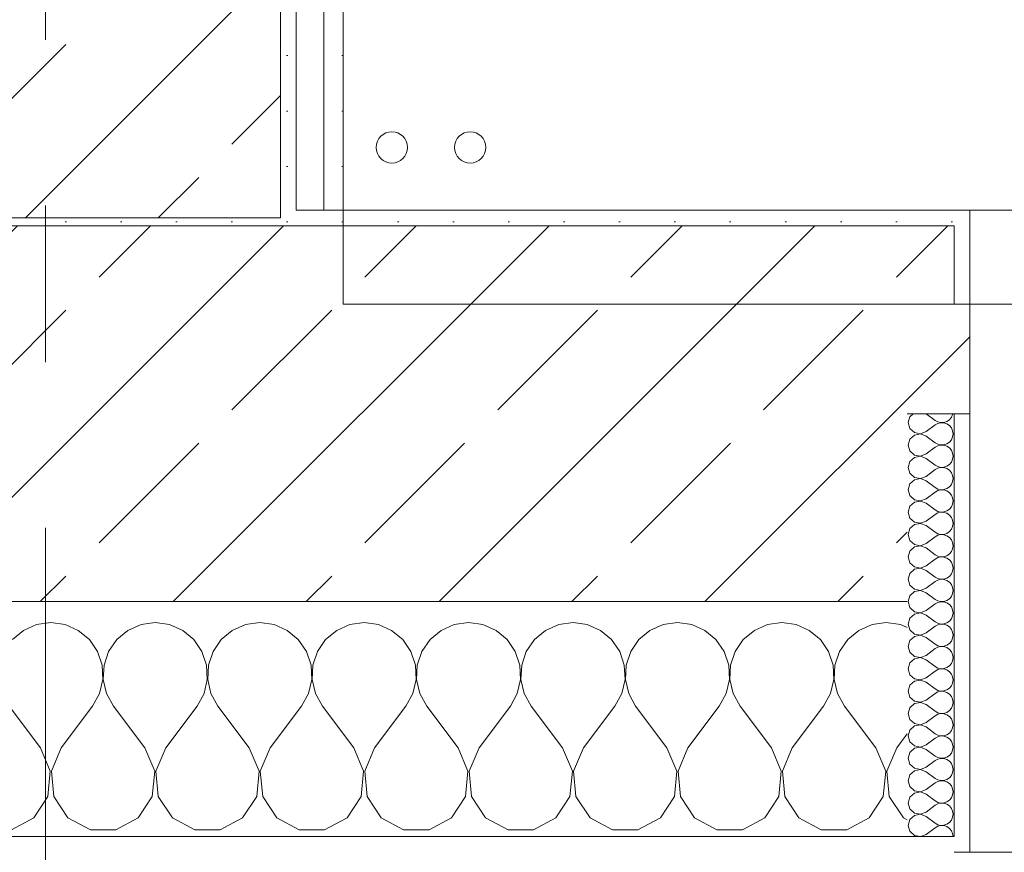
# Model space of a CAD drawing. Header units: metres. Extents: x -3.6 to 65.4, y -11 to 16.8.
# Tile 29 of 178: x 7.713 to 8.342, y -0.155 to 0.377. Entities that reach past the tile are written whole.
import ezdxf

# ---------------------------------------------------------------- set-up
doc = ezdxf.new("R2010")
doc.units = ezdxf.units.M
doc.header["$MEASUREMENT"] = 0
doc.linetypes.add('Strichlinie doppelt', pattern=[0.546806, 0.264583, -0.105833, 0.070556, -0.105833])
for name, color, linetype in [('451 - Universal.Achsen Raster', 7, 'Continuous'), ('604 - Struktur.Wand Aussen', 7, 'Continuous'), ('607 - Struktur.Stütze', 7, 'Continuous'), ('801 - HKLSE.Heizung_ Klima_ Lüftung', 7, 'Continuous'), ('Neubau_606 - Struktur.Wand Innen Ausbau', 7, 'Continuous'), ('Neubau_653 - Abdeckung.TB Verkofferung', 7, 'Continuous')]:
    doc.layers.add(name, color=color, linetype=linetype)
pattern_1 = [(45, (0, 0), (-0.0848528, 0.0848528), []), (45, (-0.04243, 0.04243), (-0.0848528, 0.0848528), [0.09, -0.03])]
pattern_2 = [(45, (0, 0), (-0.01767767, 0.01767767), [0, -0.025])]
pattern_3 = [(0, (0, 0), (0, 0.0866025), [0, -0.05]), (0, (0.025, 0.0433), (0, 0.0866025), [0, -0.05])]

# ---------------------------------------------------------------- blocks, each defined once
blk = doc.blocks.new('*X67')
at = {"layer": '604 - Struktur.Wand Aussen', "color": 7, "linetype": 'Continuous', "lineweight": 5}
for p, q in [((7.72422, -0.0096), (7.71581, -0.01331)), ((7.73333, -0.00833), (7.72422, -0.0096)), ((7.74244, -0.0096), (7.73333, -0.00833)), ((7.75086, -0.01331), (7.74244, -0.0096)), ((7.79089, -0.0096), (7.78248, -0.01331)), ((7.8, -0.00833), (7.79089, -0.0096)), ((7.80911, -0.0096), (7.8, -0.00833)), ((7.81752, -0.01331), (7.80911, -0.0096)), ((7.85756, -0.0096), (7.84914, -0.01331)), ((7.86667, -0.00833), (7.85756, -0.0096)), ((7.87578, -0.0096), (7.86667, -0.00833)), ((7.88419, -0.01331), (7.87578, -0.0096)), ((7.92422, -0.0096), (7.91581, -0.01331)), ((7.93333, -0.00833), (7.92422, -0.0096)), ((7.94244, -0.0096), (7.93333, -0.00833)), ((7.95086, -0.01331), (7.94244, -0.0096)), ((7.99089, -0.0096), (7.98248, -0.01331)), ((8, -0.00833), (7.99089, -0.0096)), ((8.00911, -0.0096), (8, -0.00833)), ((8.01752, -0.01331), (8.00911, -0.0096)), ((8.05756, -0.0096), (8.04914, -0.01331)), ((8.06667, -0.00833), (8.05756, -0.0096)), ((8.07578, -0.0096), (8.06667, -0.00833)), ((8.08419, -0.01331), (8.07578, -0.0096)), ((8.12422, -0.0096), (8.11581, -0.01331)), ((8.13333, -0.00833), (8.12422, -0.0096)), ((8.14244, -0.0096), (8.13333, -0.00833)), ((8.15086, -0.01331), (8.14244, -0.0096)), ((8.19089, -0.0096), (8.18248, -0.01331)), ((8.2, -0.00833), (8.19089, -0.0096)), ((8.20911, -0.0096), (8.2, -0.00833)), ((8.21752, -0.01331), (8.20911, -0.0096)), ((8.25756, -0.0096), (8.24914, -0.01331)), ((8.26667, -0.00833), (8.25756, -0.0096)), ((8.27578, -0.0096), (8.26667, -0.00833)), ((8.28, -0.01146), (8.27578, -0.0096)), ((7.71581, -0.01331), (7.70873, -0.01918)), ((7.75794, -0.01918), (7.75086, -0.01331)), ((7.78248, -0.01331), (7.77539, -0.01918)), ((7.82461, -0.01918), (7.81752, -0.01331)), ((7.84914, -0.01331), (7.84206, -0.01918)), ((7.89127, -0.01918), (7.88419, -0.01331)), ((7.91581, -0.01331), (7.90873, -0.01918)), ((7.95794, -0.01918), (7.95086, -0.01331)), ((7.98248, -0.01331), (7.97539, -0.01918)), ((8.02461, -0.01918), (8.01752, -0.01331)), ((8.04914, -0.01331), (8.04206, -0.01918)), ((8.09127, -0.01918), (8.08419, -0.01331)), ((8.11581, -0.01331), (8.10873, -0.01918)), ((8.15794, -0.01918), (8.15086, -0.01331)), ((8.18248, -0.01331), (8.17539, -0.01918)), ((8.22461, -0.01918), (8.21752, -0.01331)), ((8.24914, -0.01331), (8.24206, -0.01918)), ((7.76315, -0.02676), (7.75794, -0.01918)), ((7.77539, -0.01918), (7.77019, -0.02676)), ((7.82981, -0.02676), (7.82461, -0.01918)), ((7.84206, -0.01918), (7.83685, -0.02676)), ((7.89648, -0.02676), (7.89127, -0.01918)), ((7.90873, -0.01918), (7.90352, -0.02676)), ((7.96315, -0.02676), (7.95794, -0.01918)), ((7.97539, -0.01918), (7.97019, -0.02676)), ((8.02981, -0.02676), (8.02461, -0.01918)), ((8.04206, -0.01918), (8.03685, -0.02676)), ((8.09648, -0.02676), (8.09127, -0.01918)), ((8.10873, -0.01918), (8.10352, -0.02676)), ((8.16315, -0.02676), (8.15794, -0.01918)), ((8.17539, -0.01918), (8.17019, -0.02676)), ((8.22981, -0.02676), (8.22461, -0.01918)), ((8.24206, -0.01918), (8.23685, -0.02676)), ((7.76609, -0.03547), (7.76315, -0.02676)), ((7.77019, -0.02676), (7.76725, -0.03547)), ((7.83275, -0.03547), (7.82981, -0.02676)), ((7.83685, -0.02676), (7.83391, -0.03547)), ((7.89942, -0.03547), (7.89648, -0.02676)), ((7.90352, -0.02676), (7.90058, -0.03547)), ((7.96609, -0.03547), (7.96315, -0.02676)), ((7.97019, -0.02676), (7.96725, -0.03547)), ((8.03275, -0.03547), (8.02981, -0.02676)), ((8.03685, -0.02676), (8.03391, -0.03547)), ((8.09942, -0.03547), (8.09648, -0.02676)), ((8.10352, -0.02676), (8.10058, -0.03547)), ((8.16609, -0.03547), (8.16315, -0.02676)), ((8.17019, -0.02676), (8.16725, -0.03547)), ((8.23275, -0.03547), (8.22981, -0.02676)), ((8.23685, -0.02676), (8.23391, -0.03547)), ((7.76653, -0.04466), (7.76609, -0.03547)), ((7.76725, -0.03547), (7.7668, -0.04466)), ((7.8332, -0.04466), (7.83275, -0.03547)), ((7.83391, -0.03547), (7.83347, -0.04466)), ((7.89987, -0.04466), (7.89942, -0.03547)), ((7.90058, -0.03547), (7.90013, -0.04466)), ((7.96653, -0.04466), (7.96609, -0.03547)), ((7.96725, -0.03547), (7.9668, -0.04466)), ((8.0332, -0.04466), (8.03275, -0.03547)), ((8.03391, -0.03547), (8.03347, -0.04466)), ((8.09987, -0.04466), (8.09942, -0.03547)), ((8.10058, -0.03547), (8.10013, -0.04466)), ((8.16653, -0.04466), (8.16609, -0.03547)), ((8.16725, -0.03547), (8.1668, -0.04466)), ((8.2332, -0.04466), (8.23275, -0.03547)), ((8.23391, -0.03547), (8.23347, -0.04466)), ((7.76445, -0.05362), (7.76653, -0.04466)), ((7.7668, -0.04466), (7.76888, -0.05362)), ((7.83112, -0.05362), (7.8332, -0.04466)), ((7.83347, -0.04466), (7.83555, -0.05362)), ((7.89778, -0.05362), (7.89987, -0.04466)), ((7.90013, -0.04466), (7.90222, -0.05362)), ((7.96445, -0.05362), (7.96653, -0.04466)), ((7.9668, -0.04466), (7.96888, -0.05362)), ((8.03112, -0.05362), (8.0332, -0.04466)), ((8.03347, -0.04466), (8.03555, -0.05362)), ((8.09778, -0.05362), (8.09987, -0.04466)), ((8.10013, -0.04466), (8.10222, -0.05362)), ((8.16445, -0.05362), (8.16653, -0.04466)), ((8.1668, -0.04466), (8.16888, -0.05362)), ((8.23112, -0.05362), (8.2332, -0.04466)), ((8.23347, -0.04466), (8.23555, -0.05362)), ((7.76, -0.06167), (7.76445, -0.05362)), ((7.76888, -0.05362), (7.77333, -0.06167)), ((7.82667, -0.06167), (7.83112, -0.05362)), ((7.83555, -0.05362), (7.84, -0.06167)), ((7.89333, -0.06167), (7.89778, -0.05362)), ((7.90222, -0.05362), (7.90667, -0.06167)), ((7.96, -0.06167), (7.96445, -0.05362)), ((7.96888, -0.05362), (7.97333, -0.06167)), ((8.02667, -0.06167), (8.03112, -0.05362)), ((8.03555, -0.05362), (8.04, -0.06167)), ((8.09333, -0.06167), (8.09778, -0.05362)), ((8.10222, -0.05362), (8.10667, -0.06167)), ((8.16, -0.06167), (8.16445, -0.05362)), ((8.16888, -0.05362), (8.17333, -0.06167)), ((8.22667, -0.06167), (8.23112, -0.05362)), ((8.23555, -0.05362), (8.24, -0.06167)), ((7.72667, -0.08833), (7.70667, -0.06167)), ((7.74, -0.08833), (7.76, -0.06167)), ((7.79333, -0.08833), (7.77333, -0.06167)), ((7.80667, -0.08833), (7.82667, -0.06167)), ((7.86, -0.08833), (7.84, -0.06167)), ((7.87333, -0.08833), (7.89333, -0.06167)), ((7.92667, -0.08833), (7.90667, -0.06167)), ((7.94, -0.08833), (7.96, -0.06167)), ((7.99333, -0.08833), (7.97333, -0.06167)), ((8.00667, -0.08833), (8.02667, -0.06167)), ((8.06, -0.08833), (8.04, -0.06167)), ((8.07333, -0.08833), (8.09333, -0.06167)), ((8.12667, -0.08833), (8.10667, -0.06167)), ((8.14, -0.08833), (8.16, -0.06167)), ((8.19333, -0.08833), (8.17333, -0.06167)), ((8.20667, -0.08833), (8.22667, -0.06167)), ((8.26, -0.08833), (8.24, -0.06167)), ((8.27333, -0.08833), (8.28, -0.07944)), ((7.73295, -0.1033), (7.72667, -0.08833)), ((7.74, -0.08833), (7.73371, -0.1033)), ((7.79962, -0.1033), (7.79333, -0.08833)), ((7.80667, -0.08833), (7.80038, -0.1033)), ((7.86629, -0.1033), (7.86, -0.08833)), ((7.87333, -0.08833), (7.86705, -0.1033)), ((7.93295, -0.1033), (7.92667, -0.08833)), ((7.94, -0.08833), (7.93371, -0.1033)), ((7.99962, -0.1033), (7.99333, -0.08833)), ((8.00667, -0.08833), (8.00038, -0.1033)), ((8.06629, -0.1033), (8.06, -0.08833)), ((8.07333, -0.08833), (8.06705, -0.1033)), ((8.13295, -0.1033), (8.12667, -0.08833)), ((8.14, -0.08833), (8.13371, -0.1033)), ((8.19962, -0.1033), (8.19333, -0.08833)), ((8.20667, -0.08833), (8.20038, -0.1033)), ((8.26629, -0.1033), (8.26, -0.08833)), ((8.27333, -0.08833), (8.26705, -0.1033)), ((7.73142, -0.11947), (7.73295, -0.1033)), ((7.73371, -0.1033), (7.73525, -0.11947)), ((7.79808, -0.11947), (7.79962, -0.1033)), ((7.80038, -0.1033), (7.80192, -0.11947)), ((7.86475, -0.11947), (7.86629, -0.1033)), ((7.86705, -0.1033), (7.86858, -0.11947)), ((7.93142, -0.11947), (7.93295, -0.1033)), ((7.93371, -0.1033), (7.93525, -0.11947)), ((7.99808, -0.11947), (7.99962, -0.1033)), ((8.00038, -0.1033), (8.00192, -0.11947)), ((8.06475, -0.11947), (8.06629, -0.1033)), ((8.06705, -0.1033), (8.06858, -0.11947)), ((8.13142, -0.11947), (8.13295, -0.1033)), ((8.13371, -0.1033), (8.13525, -0.11947)), ((8.19808, -0.11947), (8.19962, -0.1033)), ((8.20038, -0.1033), (8.20192, -0.11947)), ((8.26475, -0.11947), (8.26629, -0.1033)), ((8.26705, -0.1033), (8.26858, -0.11947)), ((7.72243, -0.13299), (7.73142, -0.11947)), ((7.73525, -0.11947), (7.74424, -0.13299)), ((7.7891, -0.13299), (7.79808, -0.11947)), ((7.80192, -0.11947), (7.8109, -0.13299)), ((7.85576, -0.13299), (7.86475, -0.11947)), ((7.86858, -0.11947), (7.87757, -0.13299)), ((7.92243, -0.13299), (7.93142, -0.11947)), ((7.93525, -0.11947), (7.94424, -0.13299)), ((7.9891, -0.13299), (7.99808, -0.11947)), ((8.00192, -0.11947), (8.0109, -0.13299)), ((8.05576, -0.13299), (8.06475, -0.11947)), ((8.06858, -0.11947), (8.07757, -0.13299)), ((8.12243, -0.13299), (8.13142, -0.11947)), ((8.13525, -0.11947), (8.14424, -0.13299)), ((8.1891, -0.13299), (8.19808, -0.11947)), ((8.20192, -0.11947), (8.2109, -0.13299)), ((8.25576, -0.13299), (8.26475, -0.11947)), ((8.26858, -0.11947), (8.27757, -0.13299)), ((7.70812, -0.14066), (7.72243, -0.13299)), ((7.74424, -0.13299), (7.75855, -0.14066)), ((7.77479, -0.14066), (7.7891, -0.13299)), ((7.8109, -0.13299), (7.82521, -0.14066)), ((7.84145, -0.14066), (7.85576, -0.13299)), ((7.87757, -0.13299), (7.89188, -0.14066)), ((7.90812, -0.14066), (7.92243, -0.13299)), ((7.94424, -0.13299), (7.95855, -0.14066)), ((7.97479, -0.14066), (7.9891, -0.13299)), ((8.0109, -0.13299), (8.02521, -0.14066)), ((8.04145, -0.14066), (8.05576, -0.13299)), ((8.07757, -0.13299), (8.09188, -0.14066)), ((8.10812, -0.14066), (8.12243, -0.13299)), ((8.14424, -0.13299), (8.15855, -0.14066)), ((8.17479, -0.14066), (8.1891, -0.13299)), ((8.2109, -0.13299), (8.22521, -0.14066)), ((8.24145, -0.14066), (8.25576, -0.13299)), ((8.27757, -0.13299), (8.28, -0.13429)), ((7.75855, -0.14066), (7.77479, -0.14066)), ((7.82521, -0.14066), (7.84145, -0.14066)), ((7.89188, -0.14066), (7.90812, -0.14066)), ((7.95855, -0.14066), (7.97479, -0.14066)), ((8.02521, -0.14066), (8.04145, -0.14066)), ((8.09188, -0.14066), (8.10812, -0.14066)), ((8.15855, -0.14066), (8.17479, -0.14066)), ((8.22521, -0.14066), (8.24145, -0.14066))]:
    blk.add_line(p, q, dxfattribs=at)
blk = doc.blocks.new('*X103')
at = {"layer": '604 - Struktur.Wand Aussen', "color": 7, "linetype": 'Continuous', "lineweight": 5}
for p, q in [((8.28178, 0.12304), (8.28071, 0.11929)), ((8.28392, 0.125), (8.28178, 0.12304)), ((8.29214, 0.125), (8.29786, 0.12071)), ((8.29786, 0.12071), (8.29958, 0.11976)), ((8.29958, 0.11976), (8.3015, 0.11931)), ((8.30347, 0.11941), (8.30534, 0.12004)), ((8.30534, 0.12004), (8.30696, 0.12116)), ((8.30696, 0.12116), (8.30822, 0.12267)), ((8.30822, 0.12267), (8.30901, 0.12448)), ((8.30901, 0.12448), (8.30909, 0.125)), ((8.28071, 0.11929), (8.28178, 0.11553)), ((8.28178, 0.11553), (8.28466, 0.1129)), ((8.2885, 0.11217), (8.29214, 0.11357)), ((8.29214, 0.11357), (8.29786, 0.11786)), ((8.29958, 0.11881), (8.29786, 0.11786)), ((8.3015, 0.11926), (8.29958, 0.11881)), ((8.3015, 0.11931), (8.30347, 0.11941)), ((8.30347, 0.11916), (8.3015, 0.11926)), ((8.30534, 0.11853), (8.30347, 0.11916)), ((8.30696, 0.11742), (8.30534, 0.11853)), ((8.30822, 0.1159), (8.30696, 0.11742)), ((8.30901, 0.11409), (8.30822, 0.1159)), ((8.30929, 0.11214), (8.30901, 0.11409)), ((8.28178, 0.10876), (8.28071, 0.105)), ((8.28466, 0.11139), (8.28178, 0.10876)), ((8.28466, 0.1129), (8.2885, 0.11217)), ((8.2885, 0.11211), (8.28466, 0.11139)), ((8.29214, 0.11071), (8.2885, 0.11211)), ((8.29214, 0.11071), (8.29786, 0.10643)), ((8.30534, 0.10575), (8.30696, 0.10687)), ((8.30696, 0.10687), (8.30822, 0.10839)), ((8.30822, 0.10839), (8.30901, 0.11019)), ((8.30901, 0.11019), (8.30929, 0.11214)), ((8.28071, 0.105), (8.28178, 0.10124)), ((8.28178, 0.10124), (8.28466, 0.09861)), ((8.29214, 0.09929), (8.29786, 0.10357)), ((8.29786, 0.10643), (8.29958, 0.10547)), ((8.29958, 0.10453), (8.29786, 0.10357)), ((8.29958, 0.10547), (8.3015, 0.10503)), ((8.3015, 0.10497), (8.29958, 0.10453)), ((8.3015, 0.10503), (8.30347, 0.10512)), ((8.30347, 0.10488), (8.3015, 0.10497)), ((8.30347, 0.10512), (8.30534, 0.10575)), ((8.30534, 0.10425), (8.30347, 0.10488)), ((8.30696, 0.10313), (8.30534, 0.10425)), ((8.30822, 0.10161), (8.30696, 0.10313)), ((8.30901, 0.09981), (8.30822, 0.10161)), ((8.28178, 0.09447), (8.28071, 0.09071)), ((8.28466, 0.0971), (8.28178, 0.09447)), ((8.28466, 0.09861), (8.2885, 0.09789)), ((8.2885, 0.09783), (8.28466, 0.0971)), ((8.2885, 0.09789), (8.29214, 0.09929)), ((8.29214, 0.09643), (8.2885, 0.09783)), ((8.29214, 0.09643), (8.29786, 0.09214)), ((8.30822, 0.0941), (8.30901, 0.09591)), ((8.30929, 0.09786), (8.30901, 0.09981)), ((8.30901, 0.09591), (8.30929, 0.09786)), ((8.28071, 0.09071), (8.28178, 0.08696)), ((8.29214, 0.085), (8.29786, 0.08929)), ((8.29786, 0.09214), (8.29958, 0.09119)), ((8.29958, 0.09024), (8.29786, 0.08929)), ((8.29958, 0.09119), (8.3015, 0.09074)), ((8.3015, 0.09069), (8.29958, 0.09024)), ((8.3015, 0.09074), (8.30347, 0.09084)), ((8.30347, 0.09059), (8.3015, 0.09069)), ((8.30347, 0.09084), (8.30534, 0.09147)), ((8.30534, 0.08996), (8.30347, 0.09059)), ((8.30534, 0.09147), (8.30696, 0.09258)), ((8.30696, 0.08884), (8.30534, 0.08996)), ((8.30696, 0.09258), (8.30822, 0.0941)), ((8.30822, 0.08733), (8.30696, 0.08884)), ((8.28178, 0.08696), (8.28466, 0.08433)), ((8.28466, 0.08282), (8.28178, 0.08018)), ((8.28466, 0.08433), (8.2885, 0.0836)), ((8.2885, 0.08354), (8.28466, 0.08282)), ((8.2885, 0.0836), (8.29214, 0.085)), ((8.29214, 0.08214), (8.2885, 0.08354)), ((8.29214, 0.08214), (8.29786, 0.07786)), ((8.30901, 0.08552), (8.30822, 0.08733)), ((8.30929, 0.08357), (8.30901, 0.08552)), ((8.30901, 0.08162), (8.30929, 0.08357)), ((8.28178, 0.08018), (8.28071, 0.07643)), ((8.28071, 0.07643), (8.28178, 0.07267)), ((8.29786, 0.07786), (8.29958, 0.0769)), ((8.29958, 0.07595), (8.29786, 0.075)), ((8.29958, 0.0769), (8.3015, 0.07646)), ((8.3015, 0.0764), (8.29958, 0.07595)), ((8.3015, 0.07646), (8.30347, 0.07655)), ((8.30347, 0.0763), (8.3015, 0.0764)), ((8.30347, 0.07655), (8.30534, 0.07718)), ((8.30534, 0.07567), (8.30347, 0.0763)), ((8.30534, 0.07718), (8.30696, 0.0783)), ((8.30696, 0.07456), (8.30534, 0.07567)), ((8.30696, 0.0783), (8.30822, 0.07982)), ((8.30822, 0.07982), (8.30901, 0.08162)), ((8.28178, 0.07267), (8.28466, 0.07004)), ((8.28466, 0.07004), (8.2885, 0.06931)), ((8.2885, 0.06926), (8.28466, 0.06853)), ((8.2885, 0.06931), (8.29214, 0.07071)), ((8.29214, 0.06786), (8.2885, 0.06926)), ((8.29214, 0.07071), (8.29786, 0.075)), ((8.30822, 0.07304), (8.30696, 0.07456)), ((8.30901, 0.07124), (8.30822, 0.07304)), ((8.30929, 0.06929), (8.30901, 0.07124)), ((8.30901, 0.06733), (8.30929, 0.06929)), ((8.28178, 0.0659), (8.28071, 0.06214)), ((8.28466, 0.06853), (8.28178, 0.0659)), ((8.29214, 0.06786), (8.29786, 0.06357)), ((8.29786, 0.06357), (8.29958, 0.06262)), ((8.30347, 0.06227), (8.30534, 0.0629)), ((8.30534, 0.0629), (8.30696, 0.06401)), ((8.30696, 0.06401), (8.30822, 0.06553)), ((8.30822, 0.06553), (8.30901, 0.06733)), ((8.28071, 0.06214), (8.28178, 0.05839)), ((8.28178, 0.05839), (8.28466, 0.05575)), ((8.29214, 0.05643), (8.29786, 0.06071)), ((8.29958, 0.06167), (8.29786, 0.06071)), ((8.29958, 0.06262), (8.3015, 0.06217)), ((8.3015, 0.06211), (8.29958, 0.06167)), ((8.3015, 0.06217), (8.30347, 0.06227)), ((8.30347, 0.06202), (8.3015, 0.06211)), ((8.30534, 0.06139), (8.30347, 0.06202)), ((8.30696, 0.06027), (8.30534, 0.06139)), ((8.30822, 0.05876), (8.30696, 0.06027)), ((8.30901, 0.05695), (8.30822, 0.05876)), ((8.30929, 0.055), (8.30901, 0.05695)), ((8.28178, 0.05161), (8.28071, 0.04786)), ((8.28466, 0.05425), (8.28178, 0.05161)), ((8.28466, 0.05575), (8.2885, 0.05503)), ((8.2885, 0.05497), (8.28466, 0.05425)), ((8.2885, 0.05503), (8.29214, 0.05643)), ((8.29214, 0.05357), (8.2885, 0.05497)), ((8.29214, 0.05357), (8.29786, 0.04929)), ((8.30696, 0.04973), (8.30822, 0.05124)), ((8.30822, 0.05124), (8.30901, 0.05305)), ((8.30901, 0.05305), (8.30929, 0.055)), ((8.28071, 0.04786), (8.28178, 0.0441)), ((8.28178, 0.0441), (8.28466, 0.04147)), ((8.29214, 0.04214), (8.29786, 0.04643)), ((8.29786, 0.04929), (8.29958, 0.04833)), ((8.29958, 0.04738), (8.29786, 0.04643)), ((8.29958, 0.04833), (8.3015, 0.04789)), ((8.3015, 0.04783), (8.29958, 0.04738)), ((8.3015, 0.04789), (8.30347, 0.04798)), ((8.30347, 0.04773), (8.3015, 0.04783)), ((8.30347, 0.04798), (8.30534, 0.04861)), ((8.30534, 0.0471), (8.30347, 0.04773)), ((8.30534, 0.04861), (8.30696, 0.04973)), ((8.30696, 0.04599), (8.30534, 0.0471)), ((8.30822, 0.04447), (8.30696, 0.04599)), ((8.30901, 0.04267), (8.30822, 0.04447)), ((8.28466, 0.03996), (8.28178, 0.03733)), ((8.28466, 0.04147), (8.2885, 0.04074)), ((8.2885, 0.04069), (8.28466, 0.03996)), ((8.2885, 0.04074), (8.29214, 0.04214)), ((8.29214, 0.03929), (8.2885, 0.04069)), ((8.29214, 0.03929), (8.29786, 0.035)), ((8.30822, 0.03696), (8.30901, 0.03876)), ((8.30929, 0.04071), (8.30901, 0.04267)), ((8.30901, 0.03876), (8.30929, 0.04071)), ((8.28178, 0.03733), (8.28071, 0.03357)), ((8.28071, 0.03357), (8.28178, 0.02982)), ((8.29214, 0.02786), (8.29786, 0.03214)), ((8.29786, 0.035), (8.29958, 0.03405)), ((8.29958, 0.0331), (8.29786, 0.03214)), ((8.29958, 0.03405), (8.3015, 0.0336)), ((8.3015, 0.03354), (8.29958, 0.0331)), ((8.3015, 0.0336), (8.30347, 0.0337)), ((8.30347, 0.03345), (8.3015, 0.03354)), ((8.30347, 0.0337), (8.30534, 0.03433)), ((8.30534, 0.03282), (8.30347, 0.03345)), ((8.30534, 0.03433), (8.30696, 0.03544)), ((8.30696, 0.0317), (8.30534, 0.03282)), ((8.30696, 0.03544), (8.30822, 0.03696)), ((8.30822, 0.03018), (8.30696, 0.0317)), ((8.28178, 0.02982), (8.28466, 0.02718)), ((8.28466, 0.02567), (8.28178, 0.02304)), ((8.28466, 0.02718), (8.2885, 0.02646)), ((8.2885, 0.0264), (8.28466, 0.02567)), ((8.2885, 0.02646), (8.29214, 0.02786)), ((8.29214, 0.025), (8.2885, 0.0264)), ((8.30901, 0.02838), (8.30822, 0.03018)), ((8.30929, 0.02643), (8.30901, 0.02838)), ((8.30901, 0.02448), (8.30929, 0.02643)), ((8.28178, 0.02304), (8.28071, 0.01929)), ((8.28071, 0.01929), (8.28178, 0.01553)), ((8.29214, 0.025), (8.29786, 0.02071)), ((8.29786, 0.02071), (8.29958, 0.01976)), ((8.29958, 0.01976), (8.3015, 0.01931)), ((8.3015, 0.01926), (8.29958, 0.01881)), ((8.3015, 0.01931), (8.30347, 0.01941)), ((8.30347, 0.01916), (8.3015, 0.01926)), ((8.30347, 0.01941), (8.30534, 0.02004)), ((8.30534, 0.01853), (8.30347, 0.01916)), ((8.30534, 0.02004), (8.30696, 0.02116)), ((8.30696, 0.02116), (8.30822, 0.02267)), ((8.30822, 0.02267), (8.30901, 0.02448)), ((8.28178, 0.01553), (8.28466, 0.0129)), ((8.28466, 0.0129), (8.2885, 0.01217)), ((8.2885, 0.01217), (8.29214, 0.01357)), ((8.29214, 0.01357), (8.29786, 0.01786)), ((8.29958, 0.01881), (8.29786, 0.01786)), ((8.30696, 0.01742), (8.30534, 0.01853)), ((8.30822, 0.0159), (8.30696, 0.01742)), ((8.30901, 0.01409), (8.30822, 0.0159)), ((8.30929, 0.01214), (8.30901, 0.01409)), ((8.28178, 0.00876), (8.28071, 0.005)), ((8.28466, 0.01139), (8.28178, 0.00876)), ((8.2885, 0.01211), (8.28466, 0.01139)), ((8.29214, 0.01071), (8.2885, 0.01211)), ((8.29214, 0.01071), (8.29786, 0.00643)), ((8.29786, 0.00643), (8.29958, 0.00547)), ((8.30534, 0.00575), (8.30696, 0.00687)), ((8.30696, 0.00687), (8.30822, 0.00839)), ((8.30822, 0.00839), (8.30901, 0.01019)), ((8.30901, 0.01019), (8.30929, 0.01214)), ((8.28071, 0.005), (8.28178, 0.00124)), ((8.28178, 0.00124), (8.28466, -0.00139)), ((8.29214, -0.00071), (8.29786, 0.00357)), ((8.29958, 0.00453), (8.29786, 0.00357)), ((8.29958, 0.00547), (8.3015, 0.00503)), ((8.3015, 0.00497), (8.29958, 0.00453)), ((8.3015, 0.00503), (8.30347, 0.00512)), ((8.30347, 0.00488), (8.3015, 0.00497)), ((8.30347, 0.00512), (8.30534, 0.00575)), ((8.30534, 0.00425), (8.30347, 0.00488)), ((8.30696, 0.00313), (8.30534, 0.00425)), ((8.30822, 0.00161), (8.30696, 0.00313)), ((8.30901, -0.00019), (8.30822, 0.00161)), ((8.28178, -0.00553), (8.28071, -0.00929)), ((8.28466, -0.0029), (8.28178, -0.00553)), ((8.28466, -0.00139), (8.2885, -0.00211)), ((8.2885, -0.00217), (8.28466, -0.0029)), ((8.2885, -0.00211), (8.29214, -0.00071)), ((8.29214, -0.00357), (8.2885, -0.00217)), ((8.29214, -0.00357), (8.29786, -0.00786)), ((8.30696, -0.00742), (8.30822, -0.0059)), ((8.30822, -0.0059), (8.30901, -0.00409)), ((8.30929, -0.00214), (8.30901, -0.00019)), ((8.30901, -0.00409), (8.30929, -0.00214)), ((8.28071, -0.00929), (8.28178, -0.01304)), ((8.29214, -0.015), (8.29786, -0.01071)), ((8.29786, -0.00786), (8.29958, -0.00881)), ((8.29958, -0.00976), (8.29786, -0.01071)), ((8.29958, -0.00881), (8.3015, -0.00926)), ((8.3015, -0.00931), (8.29958, -0.00976)), ((8.3015, -0.00926), (8.30347, -0.00916)), ((8.30347, -0.00941), (8.3015, -0.00931)), ((8.30347, -0.00916), (8.30534, -0.00853)), ((8.30534, -0.01004), (8.30347, -0.00941)), ((8.30534, -0.00853), (8.30696, -0.00742)), ((8.30696, -0.01116), (8.30534, -0.01004)), ((8.30822, -0.01267), (8.30696, -0.01116)), ((8.28178, -0.01304), (8.28466, -0.01567)), ((8.28466, -0.01718), (8.28178, -0.01982)), ((8.28466, -0.01567), (8.2885, -0.0164)), ((8.2885, -0.01646), (8.28466, -0.01718)), ((8.2885, -0.0164), (8.29214, -0.015)), ((8.29214, -0.01786), (8.2885, -0.01646)), ((8.29214, -0.01786), (8.29786, -0.02214)), ((8.30901, -0.01448), (8.30822, -0.01267)), ((8.30822, -0.02018), (8.30901, -0.01838)), ((8.30929, -0.01643), (8.30901, -0.01448)), ((8.30901, -0.01838), (8.30929, -0.01643)), ((8.28178, -0.01982), (8.28071, -0.02357)), ((8.28071, -0.02357), (8.28178, -0.02733)), ((8.29214, -0.02929), (8.29786, -0.025)), ((8.29786, -0.02214), (8.29958, -0.0231)), ((8.29958, -0.02405), (8.29786, -0.025)), ((8.29958, -0.0231), (8.3015, -0.02354)), ((8.3015, -0.0236), (8.29958, -0.02405)), ((8.3015, -0.02354), (8.30347, -0.02345)), ((8.30347, -0.0237), (8.3015, -0.0236)), ((8.30347, -0.02345), (8.30534, -0.02282)), ((8.30534, -0.02433), (8.30347, -0.0237)), ((8.30534, -0.02282), (8.30696, -0.0217)), ((8.30696, -0.02544), (8.30534, -0.02433)), ((8.30696, -0.0217), (8.30822, -0.02018)), ((8.28178, -0.02733), (8.28466, -0.02996)), ((8.28466, -0.02996), (8.2885, -0.03069)), ((8.2885, -0.03074), (8.28466, -0.03147)), ((8.2885, -0.03069), (8.29214, -0.02929)), ((8.29214, -0.03214), (8.2885, -0.03074)), ((8.30822, -0.02696), (8.30696, -0.02544)), ((8.30901, -0.02876), (8.30822, -0.02696)), ((8.30929, -0.03071), (8.30901, -0.02876)), ((8.30901, -0.03267), (8.30929, -0.03071)), ((8.28178, -0.0341), (8.28071, -0.03786)), ((8.28466, -0.03147), (8.28178, -0.0341)), ((8.29214, -0.03214), (8.29786, -0.03643)), ((8.29786, -0.03643), (8.29958, -0.03738)), ((8.29958, -0.03738), (8.3015, -0.03783)), ((8.30347, -0.03773), (8.30534, -0.0371)), ((8.30534, -0.0371), (8.30696, -0.03599)), ((8.30696, -0.03599), (8.30822, -0.03447)), ((8.30822, -0.03447), (8.30901, -0.03267)), ((8.28071, -0.03786), (8.28178, -0.04161)), ((8.28178, -0.04161), (8.28466, -0.04425)), ((8.2885, -0.04497), (8.29214, -0.04357)), ((8.29214, -0.04357), (8.29786, -0.03929)), ((8.29958, -0.03833), (8.29786, -0.03929)), ((8.3015, -0.03789), (8.29958, -0.03833)), ((8.3015, -0.03783), (8.30347, -0.03773)), ((8.30347, -0.03798), (8.3015, -0.03789)), ((8.30534, -0.03861), (8.30347, -0.03798)), ((8.30696, -0.03973), (8.30534, -0.03861)), ((8.30822, -0.04124), (8.30696, -0.03973)), ((8.30901, -0.04305), (8.30822, -0.04124)), ((8.30929, -0.045), (8.30901, -0.04305)), ((8.28178, -0.04839), (8.28071, -0.05214)), ((8.28466, -0.04575), (8.28178, -0.04839)), ((8.28466, -0.04425), (8.2885, -0.04497)), ((8.2885, -0.04503), (8.28466, -0.04575)), ((8.29214, -0.04643), (8.2885, -0.04503)), ((8.29214, -0.04643), (8.29786, -0.05071)), ((8.30534, -0.05139), (8.30696, -0.05027)), ((8.30696, -0.05027), (8.30822, -0.04876)), ((8.30822, -0.04876), (8.30901, -0.04695)), ((8.30901, -0.04695), (8.30929, -0.045)), ((8.28071, -0.05214), (8.28178, -0.0559)), ((8.28178, -0.0559), (8.28466, -0.05853)), ((8.29214, -0.05786), (8.29786, -0.05357)), ((8.29786, -0.05071), (8.29958, -0.05167)), ((8.29958, -0.05262), (8.29786, -0.05357)), ((8.29958, -0.05167), (8.3015, -0.05211)), ((8.3015, -0.05217), (8.29958, -0.05262)), ((8.3015, -0.05211), (8.30347, -0.05202)), ((8.30347, -0.05227), (8.3015, -0.05217)), ((8.30347, -0.05202), (8.30534, -0.05139)), ((8.30534, -0.0529), (8.30347, -0.05227)), ((8.30696, -0.05401), (8.30534, -0.0529)), ((8.30822, -0.05553), (8.30696, -0.05401)), ((8.30901, -0.05733), (8.30822, -0.05553)), ((8.28178, -0.06267), (8.28071, -0.06643)), ((8.28466, -0.06004), (8.28178, -0.06267)), ((8.28466, -0.05853), (8.2885, -0.05926)), ((8.2885, -0.05931), (8.28466, -0.06004)), ((8.2885, -0.05926), (8.29214, -0.05786)), ((8.29214, -0.06071), (8.2885, -0.05931)), ((8.29214, -0.06071), (8.29786, -0.065)), ((8.30822, -0.06304), (8.30901, -0.06124)), ((8.30929, -0.05929), (8.30901, -0.05733)), ((8.30901, -0.06124), (8.30929, -0.05929)), ((8.28071, -0.06643), (8.28178, -0.07018)), ((8.29214, -0.07214), (8.29786, -0.06786)), ((8.29786, -0.065), (8.29958, -0.06595)), ((8.29958, -0.0669), (8.29786, -0.06786)), ((8.29958, -0.06595), (8.3015, -0.0664)), ((8.3015, -0.06646), (8.29958, -0.0669)), ((8.3015, -0.0664), (8.30347, -0.0663)), ((8.30347, -0.06655), (8.3015, -0.06646)), ((8.30347, -0.0663), (8.30534, -0.06567)), ((8.30534, -0.06718), (8.30347, -0.06655)), ((8.30534, -0.06567), (8.30696, -0.06456)), ((8.30696, -0.0683), (8.30534, -0.06718)), ((8.30696, -0.06456), (8.30822, -0.06304)), ((8.30822, -0.06982), (8.30696, -0.0683)), ((8.28178, -0.07018), (8.28466, -0.07282)), ((8.28466, -0.07433), (8.28178, -0.07696)), ((8.28466, -0.07282), (8.2885, -0.07354)), ((8.2885, -0.0736), (8.28466, -0.07433)), ((8.2885, -0.07354), (8.29214, -0.07214)), ((8.29214, -0.075), (8.2885, -0.0736)), ((8.29214, -0.075), (8.29786, -0.07929)), ((8.30901, -0.07162), (8.30822, -0.06982)), ((8.30929, -0.07357), (8.30901, -0.07162)), ((8.30901, -0.07552), (8.30929, -0.07357)), ((8.28178, -0.07696), (8.28071, -0.08071)), ((8.28071, -0.08071), (8.28178, -0.08447)), ((8.29786, -0.07929), (8.29958, -0.08024)), ((8.29958, -0.08119), (8.29786, -0.08214)), ((8.29958, -0.08024), (8.3015, -0.08069)), ((8.3015, -0.08074), (8.29958, -0.08119)), ((8.3015, -0.08069), (8.30347, -0.08059)), ((8.30347, -0.08084), (8.3015, -0.08074)), ((8.30347, -0.08059), (8.30534, -0.07996)), ((8.30534, -0.08147), (8.30347, -0.08084)), ((8.30534, -0.07996), (8.30696, -0.07884)), ((8.30696, -0.08258), (8.30534, -0.08147)), ((8.30696, -0.07884), (8.30822, -0.07733)), ((8.30822, -0.07733), (8.30901, -0.07552)), ((8.28178, -0.08447), (8.28466, -0.0871)), ((8.28466, -0.0871), (8.2885, -0.08783)), ((8.2885, -0.08789), (8.28466, -0.08861)), ((8.2885, -0.08783), (8.29214, -0.08643)), ((8.29214, -0.08929), (8.2885, -0.08789)), ((8.29214, -0.08643), (8.29786, -0.08214)), ((8.30822, -0.0841), (8.30696, -0.08258)), ((8.30901, -0.08591), (8.30822, -0.0841)), ((8.30929, -0.08786), (8.30901, -0.08591)), ((8.30901, -0.08981), (8.30929, -0.08786)), ((8.28178, -0.09124), (8.28071, -0.095)), ((8.28466, -0.08861), (8.28178, -0.09124)), ((8.29214, -0.08929), (8.29786, -0.09357)), ((8.29786, -0.09357), (8.29958, -0.09453)), ((8.30347, -0.09488), (8.30534, -0.09425)), ((8.30534, -0.09425), (8.30696, -0.09313)), ((8.30696, -0.09313), (8.30822, -0.09161)), ((8.30822, -0.09161), (8.30901, -0.08981)), ((8.28071, -0.095), (8.28178, -0.09876)), ((8.28178, -0.09876), (8.28466, -0.10139)), ((8.29214, -0.10071), (8.29786, -0.09643)), ((8.29958, -0.09547), (8.29786, -0.09643)), ((8.29958, -0.09453), (8.3015, -0.09497)), ((8.3015, -0.09503), (8.29958, -0.09547)), ((8.3015, -0.09497), (8.30347, -0.09488)), ((8.30347, -0.09512), (8.3015, -0.09503)), ((8.30534, -0.09575), (8.30347, -0.09512)), ((8.30696, -0.09687), (8.30534, -0.09575)), ((8.30822, -0.09839), (8.30696, -0.09687)), ((8.30901, -0.10019), (8.30822, -0.09839)), ((8.30929, -0.10214), (8.30901, -0.10019)), ((8.28178, -0.10553), (8.28071, -0.10929)), ((8.28466, -0.1029), (8.28178, -0.10553)), ((8.28466, -0.10139), (8.2885, -0.10211)), ((8.2885, -0.10217), (8.28466, -0.1029)), ((8.2885, -0.10211), (8.29214, -0.10071)), ((8.29214, -0.10357), (8.2885, -0.10217)), ((8.29214, -0.10357), (8.29786, -0.10786)), ((8.30696, -0.10742), (8.30822, -0.1059)), ((8.30822, -0.1059), (8.30901, -0.10409)), ((8.30901, -0.10409), (8.30929, -0.10214)), ((8.28071, -0.10929), (8.28178, -0.11304)), ((8.28178, -0.11304), (8.28466, -0.11567)), ((8.29214, -0.115), (8.29786, -0.11071)), ((8.29786, -0.10786), (8.29958, -0.10881)), ((8.29958, -0.10976), (8.29786, -0.11071)), ((8.29958, -0.10881), (8.3015, -0.10926)), ((8.3015, -0.10931), (8.29958, -0.10976)), ((8.3015, -0.10926), (8.30347, -0.10916)), ((8.30347, -0.10941), (8.3015, -0.10931)), ((8.30347, -0.10916), (8.30534, -0.10853)), ((8.30534, -0.11004), (8.30347, -0.10941)), ((8.30534, -0.10853), (8.30696, -0.10742)), ((8.30696, -0.11116), (8.30534, -0.11004)), ((8.30822, -0.11267), (8.30696, -0.11116)), ((8.30901, -0.11448), (8.30822, -0.11267)), ((8.28466, -0.11718), (8.28178, -0.11982)), ((8.28466, -0.11567), (8.2885, -0.1164)), ((8.2885, -0.11646), (8.28466, -0.11718)), ((8.2885, -0.1164), (8.29214, -0.115)), ((8.29214, -0.11786), (8.2885, -0.11646)), ((8.29214, -0.11786), (8.29786, -0.12214)), ((8.30822, -0.12018), (8.30901, -0.11838)), ((8.30929, -0.11643), (8.30901, -0.11448)), ((8.30901, -0.11838), (8.30929, -0.11643)), ((8.28178, -0.11982), (8.28071, -0.12357)), ((8.28071, -0.12357), (8.28178, -0.12733)), ((8.29214, -0.12929), (8.29786, -0.125)), ((8.29786, -0.12214), (8.29958, -0.1231)), ((8.29958, -0.12405), (8.29786, -0.125)), ((8.29958, -0.1231), (8.3015, -0.12354)), ((8.3015, -0.1236), (8.29958, -0.12405)), ((8.3015, -0.12354), (8.30347, -0.12345)), ((8.30347, -0.1237), (8.3015, -0.1236)), ((8.30347, -0.12345), (8.30534, -0.12282)), ((8.30534, -0.12433), (8.30347, -0.1237)), ((8.30534, -0.12282), (8.30696, -0.1217)), ((8.30696, -0.12544), (8.30534, -0.12433)), ((8.30696, -0.1217), (8.30822, -0.12018)), ((8.30822, -0.12696), (8.30696, -0.12544)), ((8.28178, -0.12733), (8.28466, -0.12996)), ((8.28466, -0.13147), (8.28178, -0.1341)), ((8.28466, -0.12996), (8.2885, -0.13069)), ((8.2885, -0.13074), (8.28466, -0.13147)), ((8.2885, -0.13069), (8.29214, -0.12929)), ((8.29214, -0.13214), (8.2885, -0.13074)), ((8.30901, -0.12876), (8.30822, -0.12696)), ((8.30929, -0.13071), (8.30901, -0.12876)), ((8.30901, -0.13267), (8.30929, -0.13071)), ((8.28178, -0.1341), (8.28071, -0.13786)), ((8.28071, -0.13786), (8.28178, -0.14161)), ((8.29214, -0.13214), (8.29786, -0.13643)), ((8.29786, -0.13643), (8.29958, -0.13738)), ((8.29958, -0.13738), (8.3015, -0.13783)), ((8.3015, -0.13789), (8.29958, -0.13833)), ((8.3015, -0.13783), (8.30347, -0.13773)), ((8.30347, -0.13798), (8.3015, -0.13789)), ((8.30347, -0.13773), (8.30534, -0.1371)), ((8.30534, -0.13861), (8.30347, -0.13798)), ((8.30534, -0.1371), (8.30696, -0.13599)), ((8.30696, -0.13599), (8.30822, -0.13447)), ((8.30822, -0.13447), (8.30901, -0.13267)), ((8.28178, -0.14161), (8.28466, -0.14425)), ((8.28466, -0.14425), (8.2885, -0.14497)), ((8.2885, -0.14497), (8.29214, -0.14357)), ((8.29214, -0.14357), (8.29786, -0.13929)), ((8.29958, -0.13833), (8.29786, -0.13929)), ((8.30696, -0.13973), (8.30534, -0.13861)), ((8.30822, -0.14124), (8.30696, -0.13973)), ((8.30901, -0.14305), (8.30822, -0.14124)), ((8.30929, -0.145), (8.30901, -0.14305))]:
    blk.add_line(p, q, dxfattribs=at)

msp = doc.modelspace()

# ---------------------------------------------------------------- hatches: boundary and pattern name
at = {"layer": '604 - Struktur.Wand Aussen', "linetype": 'Continuous', "lineweight": 0, "true_color": 0x000000}
h = msp.add_hatch(dxfattribs=at)
h.set_pattern_fill('Gips_0001', color=18, style=0, pattern_type=2)
h.set_pattern_definition(pattern_2)
h.paths.add_polyline_path([(7.88999, 0.245), (8.31, 0.245), (8.31, 0.255), (7.88999, 0.255)])
h = msp.add_hatch(dxfattribs=at)
h.set_pattern_fill('Gips_0001', color=18, style=0, pattern_type=2)
h.set_pattern_definition(pattern_2)
h.paths.add_polyline_path([(8.31, 0.195), (8.32, 0.195), (8.32, 0.255), (8.31, 0.255)])
h = msp.add_hatch(dxfattribs=at)
h.set_pattern_fill('Beton__Stahlbeton_0001', color=18, style=0, pattern_type=2)
h.set_pattern_definition(pattern_1)
h.paths.add_polyline_path([(7.12, 0.195), (7.12, 0.125), (7.13, 0.125), (7.16, 0.125), (7.16, 0.005), (8.28, 0.005), (8.28, 0.125), (8.31, 0.125), (8.32, 0.125), (8.32, 0.195), (8.31, 0.195), (8.31, 0.245), (7.13, 0.245), (7.13, 0.195)])
h = msp.add_hatch(dxfattribs=at)
h.set_pattern_fill('Verputz_0001', color=18, style=0, pattern_type=2)
h.set_pattern_definition(pattern_3)
h.paths.add_polyline_path([(8.31, 0.125), (8.31, -0.155), (8.32, -0.155), (8.32, 0.125)])
h = msp.add_hatch(dxfattribs=at)
h.set_pattern_fill('Verputz_0001', color=18, style=0, pattern_type=2)
h.set_pattern_definition(pattern_3)
h.paths.add_polyline_path([(7.13, -0.145), (7.13, -0.155), (8.31, -0.155), (8.31, -0.145)])
at = {"layer": '607 - Struktur.Stütze', "linetype": 'Continuous', "lineweight": 0, "true_color": 0x000000}
h = msp.add_hatch(dxfattribs=at)
h.set_pattern_fill('Gips_0001', color=18, style=0, pattern_type=2)
h.set_pattern_definition(pattern_2)
h.paths.add_polyline_path([(7.81, 0.69998), (7.87999, 0.69998), (7.87999, 0.255), (7.88999, 0.255), (7.88999, 0.70998), (7.81, 0.70998)])
h = msp.add_hatch(dxfattribs=at)
h.set_pattern_fill('Beton__Stahlbeton_0001', color=18, style=0, pattern_type=2)
h.set_pattern_definition(pattern_1)
h.paths.add_polyline_path([(7.57999, 0.24998), (7.87999, 0.24998), (7.87999, 0.69998), (7.57999, 0.69998)])
h = msp.add_hatch(dxfattribs=at)
h.set_pattern_fill('Gips_0001', color=18, style=0, pattern_type=2)
h.set_pattern_definition(pattern_2)
h.paths.add_polyline_path([(7.56999, 0.255), (7.56999, 0.245), (7.88999, 0.245), (7.88999, 0.255), (7.87999, 0.255), (7.87999, 0.24998), (7.57999, 0.24998), (7.57999, 0.255)])
at = {"layer": 'Neubau_606 - Struktur.Wand Innen Ausbau', "linetype": 'Continuous', "lineweight": 0, "true_color": 0x000000}
h = msp.add_hatch(dxfattribs=at)
h.set_pattern_fill('Gips_0001', color=18, style=0, pattern_type=2)
h.set_pattern_definition(pattern_2)
h.paths.add_polyline_path([(7.9075, 0.99748), (7.9075, 0.255), (7.92, 0.255), (7.92, 0.99748)])

# ---------------------------------------------------------------- linework, layer by layer
at = {"layer": '451 - Universal.Achsen Raster', "color": 160, "linetype": 'Strichlinie doppelt', "lineweight": 9, "true_color": 0x3232ff}
msp.add_line((7.72999, -10.585), (7.72999, 16.355), dxfattribs=at)
at = {"layer": '604 - Struktur.Wand Aussen', "color": 7, "linetype": 'Continuous', "lineweight": 5}
for p, q in [((8.31, 0.255), (8.32, 0.255)), ((8.32, 0.245), (8.32, 0.255)), ((8.32, 0.195), (8.32, 0.245)), ((8.31, 0.195), (8.32, 0.195)), ((8.28, 0.125), (8.31, 0.125)), ((8.31, 0.125), (8.31, -0.145)), ((8.31, 0.125), (8.32, 0.125)), ((8.31, -0.145), (8.31, 0.125)), ((8.32, 0.005), (8.32, 0.125)), ((8.32, -0.005), (8.32, 0.005)), ((8.32, -0.145), (8.32, -0.005)), ((7.16, -0.145), (8.28, -0.145)), ((8.28, -0.145), (8.31, -0.145)), ((8.32, -0.155), (8.32, -0.145)), ((8.31, -0.155), (8.32, -0.155))]:
    msp.add_line(p, q, dxfattribs=at)
at = {"layer": '604 - Struktur.Wand Aussen', "color": 7, "linetype": 'Continuous', "lineweight": 13}
for p, q in [((10.72, 0.255), (8.32, 0.255)), ((8.31, 0.245), (7.13, 0.245)), ((8.31, 0.245), (8.31, 0.195)), ((8.32, 0.125), (8.32, 0.195)), ((7.16, 0.005), (8.28, 0.005)), ((8.32, -0.155), (10.72, -0.155))]:
    msp.add_line(p, q, dxfattribs=at)
at = {"layer": '604 - Struktur.Wand Aussen', "color": 7, "linetype": 'Continuous', "lineweight": 5, "flags": 128}
msp.add_lwpolyline([(8.31, 0.255), (7.88999, 0.255)], dxfattribs=at)
at = {"layer": '607 - Struktur.Stütze', "color": 7, "linetype": 'Continuous', "lineweight": 5, "flags": 128}
msp.add_lwpolyline([(7.88999, 0.255), (7.88999, 0.70998), (7.81, 0.70998)], dxfattribs=at)
at = {"layer": '607 - Struktur.Stütze', "color": 7, "linetype": 'Continuous', "lineweight": 13, "flags": 128}
msp.add_lwpolyline([(7.57999, 0.24998), (7.87999, 0.24998), (7.87999, 0.69998), (7.57999, 0.69998)], close=True, dxfattribs=at)
at = {"layer": '801 - HKLSE.Heizung_ Klima_ Lüftung', "color": 7, "linetype": 'Continuous', "lineweight": 5}
for centre in [(7.95104, 0.295), (8.00104, 0.295)]:
    msp.add_circle(centre, 0.01, dxfattribs=at)
at = {"layer": 'Neubau_606 - Struktur.Wand Innen Ausbau', "color": 1, "linetype": 'Continuous', "lineweight": 5}
msp.add_line((7.9075, 0.255), (7.9075, 0.94748), dxfattribs=at)
at = {"layer": 'Neubau_606 - Struktur.Wand Innen Ausbau', "color": 1, "linetype": 'Continuous', "lineweight": 5, "flags": 128}
msp.add_lwpolyline([(7.92, 0.255), (7.92, 1.00998)], dxfattribs=at)
at = {"layer": 'Neubau_653 - Abdeckung.TB Verkofferung', "color": 1, "linetype": 'Continuous', "lineweight": 9}
for q in [(7.92, 0.70998), (29.23, 0.19498)]:
    msp.add_line((7.92, 0.19498), q, dxfattribs=at)

# ---------------------------------------------------------------- block references
at = {"layer": '604 - Struktur.Wand Aussen', "color": 7, "lineweight": 18}
for name in ['*X103', '*X67']:
    msp.add_blockref(name, (0, 0), dxfattribs=at)

doc.saveas('drawing.dxf')
